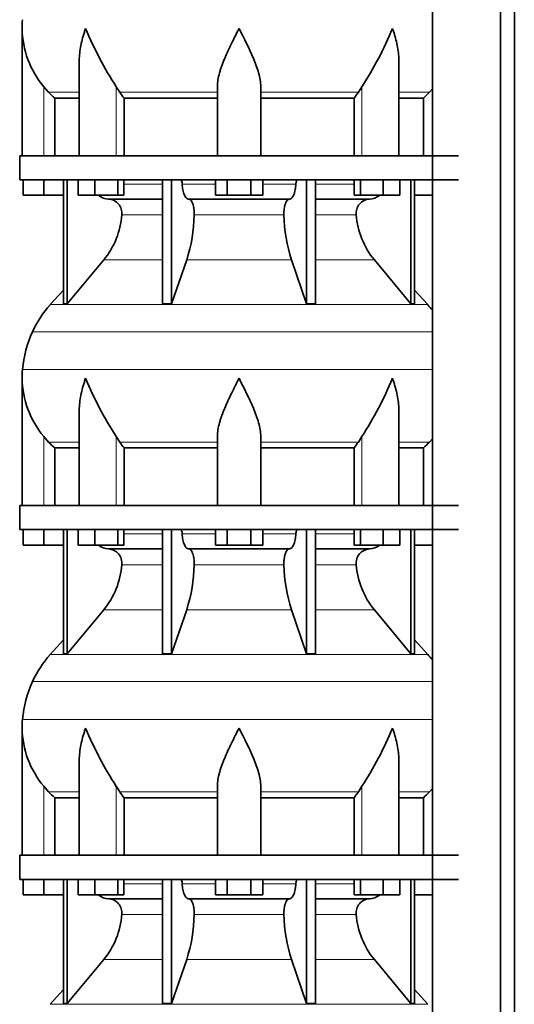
# Model space of a CAD drawing. Header units: millimetres. Extents: x 148 to 904, y -2845 to 2089.
# Tile 14 of 22: x 164 to 369, y -312 to 97. Entities that reach past the tile are written whole.
import ezdxf

# ---------------------------------------------------------------- set-up
doc = ezdxf.new("R2010")
doc.units = ezdxf.units.MM
doc.layers.add('MID_134-13', color=7, linetype='Continuous')
doc.layers.add('VSI134_DIFFUSORE', color=7, linetype='Continuous')

# ---------------------------------------------------------------- blocks, each defined once
blk = doc.blocks.new('SE')
at = {"layer": 'MID_134-13', "color": 7, "linetype": 'Continuous', "lineweight": 35}
for p, q in [((334.95, 1510.18), (334.95, -391.32)), ((363.09, -391.32), (363.09, 1510.18)), ((368.89, -391.32), (368.89, 1510.18)), ((334.88, 175.18), (334.88, 40.18)), ((334.88, 30.18), (334.88, -104.82)), ((334.88, -114.82), (334.88, -249.82)), ((334.88, -259.82), (334.88, -391.32))]:
    blk.add_line(p, q, dxfattribs=at)
at = {"layer": 'VSI134_DIFFUSORE', "color": 7, "linetype": 'Continuous', "lineweight": 35}
for p, q in [((164.69, 92.92), (164.69, 40.18)), ((188.41, 79.54), (188.41, 40.18)), ((320.97, 40.18), (320.97, 79.54)), ((175.7, 66.48), (173.69, 68.78)), ((205.2, 66.48), (203.78, 68.78)), ((245.69, 40.18), (245.69, 68.78)), ((263.69, 40.18), (263.69, 68.78)), ((305.6, 68.78), (304.18, 66.48)), ((334.88, 67.86), (333.68, 66.48)), ((178.22, 64.04), (188.41, 64.04)), ((178.22, 40.18), (178.22, 64.04)), ((206.98, 64.04), (245.69, 64.04)), ((206.98, 40.18), (206.98, 64.04)), ((263.69, 64.04), (302.4, 64.04)), ((302.4, 64.04), (302.4, 40.18)), ((320.97, 64.04), (331.16, 64.04)), ((331.16, 64.04), (331.16, 40.18)), ((163.69, 40.18), (345.69, 40.18)), ((163.69, 40.18), (163.69, 30.18)), ((163.69, 30.18), (345.69, 30.18)), ((165.19, 23.78), (165.19, 30.18)), ((165.19, 23.78), (165.19, 30.18)), ((173.69, 23.78), (173.69, 30.18)), ((181.86, 30.18), (181.86, -21.27)), ((183.39, 30.18), (183.39, -21.27)), ((187.93, 23.78), (187.93, 30.18)), ((194.87, 23.78), (194.87, 30.18)), ((204.35, 23.78), (204.35, 30.18)), ((206.89, 23.78), (206.89, 30.18)), ((222.99, 30.18), (222.99, -21.27)), ((226.69, 30.18), (226.69, -21.27)), ((244.87, 23.78), (244.87, 30.18)), ((249.78, 23.78), (249.78, 30.18)), ((259.6, 23.78), (259.6, 30.18)), ((264.5, 23.78), (264.5, 30.18)), ((282.69, 30.18), (282.69, -21.27)), ((286.39, 30.18), (286.39, -21.27)), ((302.48, 23.78), (302.48, 30.18)), ((305.03, 23.78), (305.03, 30.18)), ((314.51, 23.78), (314.51, 30.18)), ((321.45, 23.78), (321.45, 30.18)), ((325.99, 30.18), (325.99, -21.27)), ((327.52, 30.18), (327.52, -21.27)), ((173.69, 23.78), (165.19, 23.78)), ((181.86, 23.78), (173.69, 23.78)), ((194.87, 23.78), (187.93, 23.78)), ((204.35, 23.78), (194.87, 23.78)), ((200.52, 22.18), (222.99, 22.18)), ((206.89, 23.78), (204.35, 23.78)), ((233.78, 22.18), (275.6, 22.18)), ((249.78, 23.78), (244.87, 23.78)), ((259.6, 23.78), (249.78, 23.78)), ((264.5, 23.78), (259.6, 23.78)), ((286.39, 22.18), (308.86, 22.18)), ((305.03, 23.78), (302.48, 23.78)), ((314.51, 23.78), (305.03, 23.78)), ((321.45, 23.78), (314.51, 23.78)), ((334.88, 23.78), (327.52, 23.78)), ((183.39, -21.27), (198.55, -3.06)), ((226.69, -21.27), (232.97, -3.06)), ((276.41, -3.06), (282.69, -21.27)), ((310.83, -3.06), (325.99, -21.27)), ((181.86, -15.5), (176.39, -21.57)), ((332.99, -21.57), (327.52, -15.5)), ((181.86, -21.27), (183.39, -21.27)), ((222.99, -21.27), (226.69, -21.27)), ((282.69, -21.27), (286.39, -21.27)), ((325.99, -21.27), (327.52, -21.27)), ((164.69, -52.08), (164.69, -104.82)), ((188.41, -65.46), (188.41, -104.82)), ((320.97, -104.82), (320.97, -65.46)), ((175.7, -78.52), (173.69, -76.22)), ((205.2, -78.52), (203.78, -76.22)), ((245.69, -104.82), (245.69, -76.22)), ((263.69, -104.82), (263.69, -76.22)), ((305.6, -76.22), (304.18, -78.52)), ((334.88, -77.14), (333.68, -78.52)), ((178.22, -80.96), (188.41, -80.96)), ((178.22, -104.82), (178.22, -80.96)), ((206.98, -80.96), (245.69, -80.96)), ((206.98, -104.82), (206.98, -80.96)), ((263.69, -80.96), (302.4, -80.96)), ((302.4, -80.96), (302.4, -104.82)), ((320.97, -80.96), (331.16, -80.96)), ((331.16, -80.96), (331.16, -104.82)), ((163.69, -104.82), (345.69, -104.82)), ((163.69, -104.82), (163.69, -114.82)), ((163.69, -114.82), (345.69, -114.82)), ((165.19, -121.22), (165.19, -114.82)), ((165.19, -121.22), (165.19, -114.82)), ((173.69, -121.22), (173.69, -114.82)), ((181.86, -114.82), (181.86, -166.27)), ((183.39, -114.82), (183.39, -166.27)), ((187.93, -121.22), (187.93, -114.82)), ((194.87, -121.22), (194.87, -114.82)), ((204.35, -121.22), (204.35, -114.82)), ((206.89, -121.22), (206.89, -114.82)), ((222.99, -114.82), (222.99, -166.27)), ((226.69, -114.82), (226.69, -166.27)), ((244.87, -121.22), (244.87, -114.82)), ((249.78, -121.22), (249.78, -114.82)), ((259.6, -121.22), (259.6, -114.82)), ((264.5, -121.22), (264.5, -114.82)), ((282.69, -114.82), (282.69, -166.27)), ((286.39, -114.82), (286.39, -166.27)), ((302.48, -121.22), (302.48, -114.82)), ((305.03, -121.22), (305.03, -114.82)), ((314.51, -121.22), (314.51, -114.82)), ((321.45, -121.22), (321.45, -114.82)), ((325.99, -114.82), (325.99, -166.27)), ((327.52, -114.82), (327.52, -166.27)), ((173.69, -121.22), (165.19, -121.22)), ((181.86, -121.22), (173.69, -121.22)), ((194.87, -121.22), (187.93, -121.22)), ((204.35, -121.22), (194.87, -121.22)), ((206.89, -121.22), (204.35, -121.22)), ((249.78, -121.22), (244.87, -121.22)), ((259.6, -121.22), (249.78, -121.22)), ((264.5, -121.22), (259.6, -121.22)), ((305.03, -121.22), (302.48, -121.22)), ((314.51, -121.22), (305.03, -121.22)), ((321.45, -121.22), (314.51, -121.22)), ((334.88, -121.22), (327.52, -121.22)), ((200.52, -122.82), (222.99, -122.82)), ((233.78, -122.82), (275.6, -122.82)), ((286.39, -122.82), (308.86, -122.82)), ((183.39, -166.27), (198.55, -148.06)), ((226.69, -166.27), (232.97, -148.06)), ((276.41, -148.06), (282.69, -166.27)), ((310.83, -148.06), (325.99, -166.27)), ((181.86, -160.5), (176.39, -166.57)), ((332.99, -166.57), (327.52, -160.5)), ((181.86, -166.27), (183.39, -166.27)), ((222.99, -166.27), (226.69, -166.27)), ((282.69, -166.27), (286.39, -166.27)), ((325.99, -166.27), (327.52, -166.27)), ((164.69, -197.08), (164.69, -249.82)), ((188.41, -210.46), (188.41, -249.82)), ((320.97, -249.82), (320.97, -210.46)), ((175.7, -223.52), (173.69, -221.22)), ((205.2, -223.52), (203.78, -221.22)), ((245.69, -249.82), (245.69, -221.22)), ((263.69, -249.82), (263.69, -221.22)), ((305.6, -221.22), (304.18, -223.52)), ((334.88, -222.14), (333.68, -223.52)), ((178.22, -225.96), (188.41, -225.96)), ((178.22, -249.82), (178.22, -225.96)), ((206.98, -225.96), (245.69, -225.96)), ((206.98, -249.82), (206.98, -225.96)), ((263.69, -225.96), (302.4, -225.96)), ((302.4, -225.96), (302.4, -249.82)), ((320.97, -225.96), (331.16, -225.96)), ((331.16, -225.96), (331.16, -249.82)), ((163.69, -249.82), (345.69, -249.82)), ((163.69, -249.82), (163.69, -259.82)), ((163.69, -259.82), (345.69, -259.82)), ((165.19, -266.22), (165.19, -259.82)), ((165.19, -266.22), (165.19, -259.82)), ((173.69, -266.22), (173.69, -259.82)), ((181.86, -259.82), (181.86, -311.27)), ((183.39, -259.82), (183.39, -311.27)), ((187.93, -266.22), (187.93, -259.82)), ((194.87, -266.22), (194.87, -259.82)), ((204.35, -266.22), (204.35, -259.82)), ((206.89, -266.22), (206.89, -259.82)), ((222.99, -259.82), (222.99, -311.27)), ((226.69, -259.82), (226.69, -311.27)), ((244.87, -266.22), (244.87, -259.82)), ((249.78, -266.22), (249.78, -259.82)), ((259.6, -266.22), (259.6, -259.82)), ((264.5, -266.22), (264.5, -259.82)), ((282.69, -259.82), (282.69, -311.27)), ((286.39, -259.82), (286.39, -311.27)), ((302.48, -266.22), (302.48, -259.82)), ((305.03, -266.22), (305.03, -259.82)), ((314.51, -266.22), (314.51, -259.82)), ((321.45, -266.22), (321.45, -259.82)), ((325.99, -259.82), (325.99, -311.27)), ((327.52, -259.82), (327.52, -311.27)), ((173.69, -266.22), (165.19, -266.22)), ((181.86, -266.22), (173.69, -266.22)), ((194.87, -266.22), (187.93, -266.22)), ((204.35, -266.22), (194.87, -266.22)), ((200.52, -267.82), (222.99, -267.82)), ((206.89, -266.22), (204.35, -266.22)), ((233.78, -267.82), (275.6, -267.82)), ((249.78, -266.22), (244.87, -266.22)), ((259.6, -266.22), (249.78, -266.22)), ((264.5, -266.22), (259.6, -266.22)), ((286.39, -267.82), (308.86, -267.82)), ((305.03, -266.22), (302.48, -266.22)), ((314.51, -266.22), (305.03, -266.22)), ((321.45, -266.22), (314.51, -266.22)), ((334.88, -266.22), (327.52, -266.22)), ((183.39, -311.27), (198.55, -293.06)), ((226.69, -311.27), (232.97, -293.06)), ((276.41, -293.06), (282.69, -311.27)), ((310.83, -293.06), (325.99, -311.27)), ((181.86, -305.5), (176.39, -311.57)), ((332.99, -311.57), (327.52, -305.5)), ((181.86, -311.27), (183.39, -311.27)), ((222.99, -311.27), (226.69, -311.27)), ((282.69, -311.27), (286.39, -311.27)), ((325.99, -311.27), (327.52, -311.27))]:
    blk.add_line(p, q, dxfattribs=at)
at = {"layer": 'VSI134_DIFFUSORE', "color": 4, "linetype": 'Continuous', "lineweight": 9}
for p, q in [((173.69, 40.18), (173.69, 68.78)), ((175.7, 66.48), (188.41, 66.48)), ((203.78, 40.18), (203.78, 68.78)), ((205.2, 66.48), (245.69, 66.48)), ((263.69, 66.48), (304.18, 66.48)), ((305.6, 40.18), (305.6, 68.78)), ((320.97, 66.48), (333.68, 66.48)), ((206.89, 28.41), (222.99, 28.41)), ((231.12, 28.41), (244.87, 28.41)), ((264.5, 28.41), (278.26, 28.41)), ((286.39, 28.41), (302.48, 28.41)), ((222.99, 15.64), (206.06, 15.64)), ((273.3, 15.64), (236.08, 15.64)), ((303.32, 15.64), (286.39, 15.64)), ((198.55, -3.06), (222.99, -3.06)), ((232.97, -3.06), (276.41, -3.06)), ((286.39, -3.06), (310.83, -3.06)), ((176.39, -21.57), (332.99, -21.57)), ((169.02, -32.83), (334.88, -32.83)), ((164.86, -48.46), (334.88, -48.46)), ((173.69, -104.82), (173.69, -76.22)), ((203.78, -104.82), (203.78, -76.22)), ((305.6, -104.82), (305.6, -76.22)), ((175.7, -78.52), (188.41, -78.52)), ((205.2, -78.52), (245.69, -78.52)), ((263.69, -78.52), (304.18, -78.52)), ((320.97, -78.52), (333.68, -78.52)), ((206.89, -116.59), (222.99, -116.59)), ((231.12, -116.59), (244.87, -116.59)), ((264.5, -116.59), (278.26, -116.59)), ((286.39, -116.59), (302.48, -116.59)), ((222.99, -129.36), (206.06, -129.36)), ((273.3, -129.36), (236.08, -129.36)), ((303.32, -129.36), (286.39, -129.36)), ((198.55, -148.06), (222.99, -148.06)), ((232.97, -148.06), (276.41, -148.06)), ((286.39, -148.06), (310.83, -148.06)), ((176.39, -166.57), (332.99, -166.57)), ((169.02, -177.83), (334.88, -177.83)), ((164.86, -193.46), (334.88, -193.46)), ((173.69, -249.82), (173.69, -221.22)), ((175.7, -223.52), (188.41, -223.52)), ((203.78, -249.82), (203.78, -221.22)), ((205.2, -223.52), (245.69, -223.52)), ((263.69, -223.52), (304.18, -223.52)), ((305.6, -249.82), (305.6, -221.22)), ((320.97, -223.52), (333.68, -223.52)), ((206.89, -261.59), (222.99, -261.59)), ((231.12, -261.59), (244.87, -261.59)), ((264.5, -261.59), (278.26, -261.59)), ((286.39, -261.59), (302.48, -261.59)), ((222.99, -274.36), (206.06, -274.36)), ((273.3, -274.36), (236.08, -274.36)), ((303.32, -274.36), (286.39, -274.36)), ((198.55, -293.06), (222.99, -293.06)), ((232.97, -293.06), (276.41, -293.06)), ((286.39, -293.06), (310.83, -293.06)), ((176.39, -311.57), (332.99, -311.57))]:
    blk.add_line(p, q, dxfattribs=at)
at = {"layer": 'VSI134_DIFFUSORE', "color": 7, "linetype": 'Continuous', "lineweight": 35}
for centre, radius, start, end in [((203.19, 92.91), 38.5, 174.5826, 180.0016), ((203.34, 93.58), 38.66, 180.9959, 219.9106), ((329.39, 150.45), 149.83, 202.585, 213.0327), ((192.33, 143.94), 135.94, 326.4322, 337.9502), ((238.34, 88.72), 39.91, 213.8601, 218.2043), ((271.07, 88.7), 39.88, 321.7938, 326.1418), ((200.75, 28.86), 6.68, 230.2819, 268.0094), ((200.23, 16.32), 5.87, 353.3223, 87.2173), ((309.13, 16.34), 5.85, 92.5772, 186.8833), ((308.62, 28.87), 6.69, 272.0607, 309.722), ((172.76, 18.16), 33.4, 320.5472, 355.6594), ((171.12, 16.84), 64.97, 342.1602, 358.9354), ((339.77, 17.09), 66.48, 181.2569, 197.6475), ((336.73, 18.21), 33.51, 184.3996, 219.3938), ((209.09, -51.02), 44, 138, 155.5912), ((300.29, -51.02), 44, 38.1684, 42), ((213.64, -53.08), 49, 155.5912, 174.5826), ((203.19, -52.09), 38.5, 174.5826, 180.0016), ((203.34, -51.42), 38.66, 180.9959, 219.9106), ((329.39, 5.45), 149.83, 202.585, 213.0327), ((192.33, -1.06), 135.94, 326.4322, 337.9502), ((238.34, -56.28), 39.91, 213.8601, 218.2043), ((271.07, -56.3), 39.88, 321.7938, 326.1418), ((200.75, -116.14), 6.68, 230.2819, 268.0094), ((308.62, -116.13), 6.69, 272.0607, 309.722), ((200.23, -128.68), 5.87, 353.3223, 87.2173), ((309.13, -128.66), 5.85, 92.5772, 186.8833), ((172.76, -126.84), 33.4, 320.5472, 355.6594), ((171.12, -128.16), 64.97, 342.1602, 358.9354), ((339.77, -127.91), 66.48, 181.2569, 197.6475), ((336.73, -126.79), 33.51, 184.3996, 219.3938), ((209.09, -196.02), 44, 138, 155.5912), ((300.29, -196.02), 44, 38.1684, 42), ((213.64, -198.08), 49, 155.5912, 174.5826), ((203.19, -197.09), 38.5, 174.5826, 180.0016), ((203.34, -196.42), 38.66, 180.9959, 219.9106), ((329.39, -139.55), 149.83, 202.585, 213.0327), ((192.33, -146.06), 135.94, 326.4322, 337.9502), ((238.34, -201.28), 39.91, 213.8601, 218.2043), ((271.07, -201.3), 39.88, 321.7938, 326.1418), ((200.75, -261.14), 6.68, 230.2819, 268.0094), ((200.23, -273.68), 5.87, 353.3223, 87.2173), ((309.13, -273.66), 5.85, 92.5772, 186.8833), ((308.62, -261.13), 6.69, 272.0607, 309.722), ((172.76, -271.84), 33.4, 320.5472, 355.6594), ((171.12, -273.16), 64.97, 342.1602, 358.9354), ((339.77, -272.91), 66.48, 181.2569, 197.6475), ((336.73, -271.79), 33.51, 184.3996, 219.3938)]:
    blk.add_arc(centre, radius, start, end, dxfattribs=at)
for points, knots in [([(191.05, 92.91), (190.96, 92.65), (190.86, 92.39), (190.68, 91.87), (190.6, 91.6), (190.34, 90.82), (190.18, 90.3), (189.72, 88.74), (189.46, 87.71), (189.01, 85.63), (188.82, 84.59), (188.55, 82.54), (188.47, 81.52), (188.42, 80.18), (188.41, 79.86), (188.41, 79.53)], [0, 0, 0, 0, 0.03125, 0.03125, 0.0625, 0.0625, 0.125, 0.125, 0.25, 0.25, 0.375, 0.375, 0.5, 0.5, 0.5400162, 0.5400162, 0.5400162, 0.5400162]), ([(254.69, 92.91), (254.56, 92.65), (254.42, 92.39), (254.16, 91.87), (254.03, 91.6), (253.63, 90.82), (253.36, 90.3), (252.58, 88.74), (252.06, 87.71), (251.05, 85.63), (250.55, 84.59), (249.61, 82.54), (249.15, 81.52), (248.31, 79.49), (247.91, 78.49), (247.37, 76.98), (247.2, 76.48), (246.88, 75.48), (246.73, 74.98), (246.31, 73.5), (246.09, 72.53), (245.78, 70.63), (245.69, 69.7), (245.69, 68.78)], [0, 0, 0, 0, 0.03125, 0.03125, 0.0625, 0.0625, 0.125, 0.125, 0.25, 0.25, 0.375, 0.375, 0.5, 0.5, 0.625, 0.625, 0.6875, 0.6875, 0.75, 0.75, 0.875, 0.875, 1, 1, 1, 1]), ([(263.69, 68.78), (263.69, 70.61), (263.34, 72.51), (262.24, 76.46), (261.5, 78.48), (258.96, 84.55), (256.8, 88.76), (254.69, 92.91)], [0, 0, 0, 0, 0.25, 0.25, 0.5, 0.5, 1, 1, 1, 1]), ([(320.97, 79.53), (320.97, 79.87), (320.96, 80.21), (320.87, 82.6), (320.59, 84.64), (319.92, 87.72), (319.65, 88.75), (319.2, 90.31), (319.04, 90.82), (318.78, 91.6), (318.65, 92), (318.52, 92.39), (318.42, 92.65), (318.38, 92.78), (318.33, 92.91)], [0.4588627, 0.4588627, 0.4588627, 0.4588627, 0.5, 0.5, 0.75, 0.75, 0.875, 0.875, 0.9375, 0.9375, 0.96875, 0.984375, 0.984375, 1, 1, 1, 1]), ([(230.36, 30.18), (230.4, 30.18), (230.45, 30.17), (230.54, 30.13), (230.59, 30.1), (230.72, 29.97), (230.8, 29.84), (230.94, 29.51), (230.99, 29.32), (231.08, 28.89), (231.11, 28.65), (231.12, 28.41)], [0, 0, 0, 0, 0.125, 0.125, 0.25, 0.25, 0.5, 0.5, 0.75, 0.75, 1, 1, 1, 1]), ([(278.26, 28.41), (278.27, 28.65), (278.3, 28.88), (278.36, 29.21), (278.39, 29.31), (278.45, 29.5), (278.48, 29.59), (278.55, 29.76), (278.59, 29.83), (278.66, 29.95), (278.71, 30.01), (278.79, 30.1), (278.84, 30.13), (278.93, 30.17), (278.98, 30.18), (279.02, 30.18)], [0, 0, 0, 0, 0.25, 0.25, 0.375, 0.375, 0.5, 0.5, 0.625, 0.625, 0.75, 0.75, 0.875, 0.875, 1, 1, 1, 1]), ([(233.78, 22.18), (233.62, 22.18), (233.46, 22.22), (233.22, 22.34), (233.14, 22.39), (232.98, 22.5), (232.9, 22.57), (232.67, 22.79), (232.53, 22.98), (232.25, 23.43), (232.12, 23.68), (231.87, 24.24), (231.76, 24.56), (231.56, 25.23), (231.47, 25.59), (231.33, 26.34), (231.26, 26.74), (231.17, 27.56), (231.14, 27.98), (231.12, 28.41)], [0, 0, 0, 0, 0.125, 0.125, 0.1875, 0.1875, 0.25, 0.25, 0.375, 0.375, 0.5, 0.5, 0.625, 0.625, 0.75, 0.75, 0.875, 0.875, 1, 1, 1, 1]), ([(278.26, 28.41), (278.24, 27.98), (278.21, 27.56), (278.14, 26.95), (278.11, 26.75), (278.05, 26.36), (278.02, 26.16), (277.91, 25.59), (277.82, 25.24), (277.67, 24.73), (277.62, 24.57), (277.5, 24.26), (277.45, 24.11), (277.26, 23.68), (277.13, 23.43), (276.86, 22.99), (276.71, 22.8), (276.4, 22.49), (276.25, 22.38), (275.93, 22.22), (275.76, 22.18), (275.6, 22.18)], [0, 0, 0, 0, 0.125, 0.125, 0.1875, 0.1875, 0.25, 0.25, 0.375, 0.375, 0.4375, 0.4375, 0.5, 0.5, 0.625, 0.625, 0.75, 0.75, 0.875, 0.875, 1, 1, 1, 1]), ([(233.78, 22.18), (233.86, 22.18), (233.94, 22.17), (234.1, 22.13), (234.18, 22.1), (234.41, 21.97), (234.56, 21.84), (234.86, 21.51), (234.99, 21.3), (235.19, 20.94), (235.25, 20.81), (235.37, 20.53), (235.43, 20.38), (235.59, 19.93), (235.68, 19.59), (235.81, 19.06), (235.84, 18.87), (235.91, 18.49), (235.94, 18.3), (236.02, 17.71), (236.05, 17.3), (236.09, 16.47), (236.09, 16.05), (236.08, 15.64)], [0, 0, 0, 0, 0.0625, 0.0625, 0.125, 0.125, 0.25, 0.25, 0.375, 0.375, 0.4375, 0.4375, 0.5, 0.5, 0.625, 0.625, 0.6875, 0.6875, 0.75, 0.75, 0.875, 0.875, 1, 1, 1, 1]), ([(273.3, 15.64), (273.29, 16.05), (273.29, 16.47), (273.32, 17.09), (273.33, 17.29), (273.37, 17.7), (273.39, 17.9), (273.47, 18.49), (273.53, 18.87), (273.65, 19.41), (273.7, 19.58), (273.79, 19.92), (273.9, 20.24), (274.01, 20.53), (274.13, 20.81), (274.19, 20.94), (274.39, 21.3), (274.52, 21.51), (274.82, 21.84), (274.97, 21.97), (275.28, 22.14), (275.44, 22.18), (275.6, 22.18)], [0, 0, 0, 0, 0.125, 0.125, 0.1875, 0.1875, 0.25, 0.25, 0.375, 0.375, 0.4375, 0.4375, 0.5, 0.5625, 0.5625, 0.625, 0.625, 0.75, 0.75, 0.875, 0.875, 1, 1, 1, 1]), ([(191.05, -52.09), (190.96, -52.35), (190.86, -52.61), (190.68, -53.13), (190.6, -53.4), (190.34, -54.18), (190.18, -54.7), (189.72, -56.26), (189.46, -57.29), (189.01, -59.37), (188.82, -60.41), (188.55, -62.46), (188.47, -63.48), (188.42, -64.82), (188.41, -65.14), (188.41, -65.47)], [0, 0, 0, 0, 0.03125, 0.03125, 0.0625, 0.0625, 0.125, 0.125, 0.25, 0.25, 0.375, 0.375, 0.5, 0.5, 0.5400162, 0.5400162, 0.5400162, 0.5400162]), ([(254.69, -52.09), (254.56, -52.35), (254.42, -52.61), (254.16, -53.13), (254.03, -53.4), (253.63, -54.18), (253.36, -54.7), (252.58, -56.26), (252.06, -57.29), (251.05, -59.37), (250.55, -60.41), (249.61, -62.46), (249.15, -63.48), (248.31, -65.51), (247.91, -66.51), (247.37, -68.02), (247.2, -68.52), (246.88, -69.52), (246.73, -70.02), (246.31, -71.5), (246.09, -72.47), (245.78, -74.37), (245.69, -75.3), (245.69, -76.22)], [0, 0, 0, 0, 0.03125, 0.03125, 0.0625, 0.0625, 0.125, 0.125, 0.25, 0.25, 0.375, 0.375, 0.5, 0.5, 0.625, 0.625, 0.6875, 0.6875, 0.75, 0.75, 0.875, 0.875, 1, 1, 1, 1]), ([(263.69, -76.22), (263.69, -74.39), (263.34, -72.49), (262.24, -68.54), (261.5, -66.52), (258.96, -60.45), (256.8, -56.24), (254.69, -52.09)], [0, 0, 0, 0, 0.25, 0.25, 0.5, 0.5, 1, 1, 1, 1]), ([(320.97, -65.47), (320.97, -65.13), (320.96, -64.79), (320.87, -62.4), (320.59, -60.36), (319.92, -57.28), (319.65, -56.25), (319.2, -54.69), (319.04, -54.18), (318.78, -53.4), (318.65, -53), (318.52, -52.61), (318.42, -52.35), (318.38, -52.22), (318.33, -52.09)], [0.4588627, 0.4588627, 0.4588627, 0.4588627, 0.5, 0.5, 0.75, 0.75, 0.875, 0.875, 0.9375, 0.9375, 0.96875, 0.984375, 0.984375, 1, 1, 1, 1]), ([(230.36, -114.82), (230.4, -114.82), (230.45, -114.83), (230.54, -114.87), (230.59, -114.9), (230.72, -115.03), (230.8, -115.16), (230.94, -115.49), (230.99, -115.68), (231.08, -116.11), (231.11, -116.35), (231.12, -116.59)], [0, 0, 0, 0, 0.125, 0.125, 0.25, 0.25, 0.5, 0.5, 0.75, 0.75, 1, 1, 1, 1]), ([(233.78, -122.82), (233.62, -122.82), (233.46, -122.78), (233.22, -122.66), (233.14, -122.61), (232.98, -122.5), (232.9, -122.43), (232.67, -122.21), (232.53, -122.02), (232.25, -121.57), (232.12, -121.32), (231.87, -120.76), (231.76, -120.44), (231.56, -119.77), (231.47, -119.41), (231.33, -118.66), (231.26, -118.26), (231.17, -117.44), (231.14, -117.02), (231.12, -116.59)], [0, 0, 0, 0, 0.125, 0.125, 0.1875, 0.1875, 0.25, 0.25, 0.375, 0.375, 0.5, 0.5, 0.625, 0.625, 0.75, 0.75, 0.875, 0.875, 1, 1, 1, 1]), ([(278.26, -116.59), (278.24, -117.02), (278.21, -117.44), (278.14, -118.05), (278.11, -118.25), (278.05, -118.64), (278.02, -118.84), (277.91, -119.41), (277.82, -119.76), (277.67, -120.27), (277.62, -120.43), (277.5, -120.74), (277.45, -120.89), (277.26, -121.32), (277.13, -121.57), (276.86, -122.01), (276.71, -122.2), (276.4, -122.51), (276.25, -122.62), (275.93, -122.78), (275.76, -122.82), (275.6, -122.82)], [0, 0, 0, 0, 0.125, 0.125, 0.1875, 0.1875, 0.25, 0.25, 0.375, 0.375, 0.4375, 0.4375, 0.5, 0.5, 0.625, 0.625, 0.75, 0.75, 0.875, 0.875, 1, 1, 1, 1]), ([(278.26, -116.59), (278.27, -116.35), (278.3, -116.12), (278.36, -115.79), (278.39, -115.69), (278.45, -115.5), (278.48, -115.41), (278.55, -115.24), (278.59, -115.17), (278.66, -115.05), (278.71, -114.99), (278.79, -114.9), (278.84, -114.87), (278.93, -114.83), (278.98, -114.82), (279.02, -114.82)], [0, 0, 0, 0, 0.25, 0.25, 0.375, 0.375, 0.5, 0.5, 0.625, 0.625, 0.75, 0.75, 0.875, 0.875, 1, 1, 1, 1]), ([(233.78, -122.82), (233.86, -122.82), (233.94, -122.83), (234.1, -122.87), (234.18, -122.9), (234.41, -123.03), (234.56, -123.16), (234.86, -123.49), (234.99, -123.7), (235.19, -124.06), (235.25, -124.19), (235.37, -124.47), (235.43, -124.62), (235.59, -125.07), (235.68, -125.41), (235.81, -125.94), (235.84, -126.13), (235.91, -126.51), (235.94, -126.7), (236.02, -127.29), (236.05, -127.7), (236.09, -128.53), (236.09, -128.95), (236.08, -129.36)], [0, 0, 0, 0, 0.0625, 0.0625, 0.125, 0.125, 0.25, 0.25, 0.375, 0.375, 0.4375, 0.4375, 0.5, 0.5, 0.625, 0.625, 0.6875, 0.6875, 0.75, 0.75, 0.875, 0.875, 1, 1, 1, 1]), ([(273.3, -129.36), (273.29, -128.95), (273.29, -128.53), (273.32, -127.91), (273.33, -127.71), (273.37, -127.3), (273.39, -127.1), (273.47, -126.51), (273.53, -126.13), (273.65, -125.59), (273.7, -125.42), (273.79, -125.08), (273.9, -124.76), (274.01, -124.47), (274.13, -124.19), (274.19, -124.06), (274.39, -123.7), (274.52, -123.49), (274.82, -123.16), (274.97, -123.03), (275.28, -122.86), (275.44, -122.82), (275.6, -122.82)], [0, 0, 0, 0, 0.125, 0.125, 0.1875, 0.1875, 0.25, 0.25, 0.375, 0.375, 0.4375, 0.4375, 0.5, 0.5625, 0.5625, 0.625, 0.625, 0.75, 0.75, 0.875, 0.875, 1, 1, 1, 1]), ([(191.05, -197.09), (190.96, -197.35), (190.86, -197.61), (190.68, -198.13), (190.6, -198.4), (190.34, -199.18), (190.18, -199.7), (189.72, -201.26), (189.46, -202.29), (189.01, -204.37), (188.82, -205.41), (188.55, -207.46), (188.47, -208.48), (188.42, -209.82), (188.41, -210.14), (188.41, -210.47)], [0, 0, 0, 0, 0.03125, 0.03125, 0.0625, 0.0625, 0.125, 0.125, 0.25, 0.25, 0.375, 0.375, 0.5, 0.5, 0.5400162, 0.5400162, 0.5400162, 0.5400162]), ([(254.69, -197.09), (254.56, -197.35), (254.42, -197.61), (254.16, -198.13), (254.03, -198.4), (253.63, -199.18), (253.36, -199.7), (252.58, -201.26), (252.06, -202.29), (251.05, -204.37), (250.55, -205.41), (249.61, -207.46), (249.15, -208.48), (248.31, -210.51), (247.91, -211.51), (247.37, -213.02), (247.2, -213.52), (246.88, -214.52), (246.73, -215.02), (246.31, -216.5), (246.09, -217.47), (245.78, -219.37), (245.69, -220.3), (245.69, -221.22)], [0, 0, 0, 0, 0.03125, 0.03125, 0.0625, 0.0625, 0.125, 0.125, 0.25, 0.25, 0.375, 0.375, 0.5, 0.5, 0.625, 0.625, 0.6875, 0.6875, 0.75, 0.75, 0.875, 0.875, 1, 1, 1, 1]), ([(263.69, -221.22), (263.69, -219.39), (263.34, -217.49), (262.24, -213.54), (261.5, -211.52), (258.96, -205.45), (256.8, -201.24), (254.69, -197.09)], [0, 0, 0, 0, 0.25, 0.25, 0.5, 0.5, 1, 1, 1, 1]), ([(320.97, -210.47), (320.97, -210.13), (320.96, -209.79), (320.87, -207.4), (320.59, -205.36), (319.92, -202.28), (319.65, -201.25), (319.2, -199.69), (319.04, -199.18), (318.78, -198.4), (318.65, -198), (318.52, -197.61), (318.42, -197.35), (318.38, -197.22), (318.33, -197.09)], [0.4588627, 0.4588627, 0.4588627, 0.4588627, 0.5, 0.5, 0.75, 0.75, 0.875, 0.875, 0.9375, 0.9375, 0.96875, 0.984375, 0.984375, 1, 1, 1, 1]), ([(230.36, -259.82), (230.4, -259.82), (230.45, -259.83), (230.54, -259.87), (230.59, -259.9), (230.72, -260.03), (230.8, -260.16), (230.94, -260.49), (230.99, -260.68), (231.08, -261.11), (231.11, -261.35), (231.12, -261.59)], [0, 0, 0, 0, 0.125, 0.125, 0.25, 0.25, 0.5, 0.5, 0.75, 0.75, 1, 1, 1, 1]), ([(278.26, -261.59), (278.27, -261.35), (278.3, -261.12), (278.36, -260.79), (278.39, -260.69), (278.45, -260.5), (278.48, -260.41), (278.55, -260.24), (278.59, -260.17), (278.66, -260.05), (278.71, -259.99), (278.79, -259.9), (278.84, -259.87), (278.93, -259.83), (278.98, -259.82), (279.02, -259.82)], [0, 0, 0, 0, 0.25, 0.25, 0.375, 0.375, 0.5, 0.5, 0.625, 0.625, 0.75, 0.75, 0.875, 0.875, 1, 1, 1, 1]), ([(233.78, -267.82), (233.62, -267.82), (233.46, -267.78), (233.22, -267.66), (233.14, -267.61), (232.98, -267.5), (232.9, -267.43), (232.67, -267.21), (232.53, -267.02), (232.25, -266.57), (232.12, -266.32), (231.87, -265.76), (231.76, -265.44), (231.56, -264.77), (231.47, -264.41), (231.33, -263.66), (231.26, -263.26), (231.17, -262.44), (231.14, -262.02), (231.12, -261.59)], [0, 0, 0, 0, 0.125, 0.125, 0.1875, 0.1875, 0.25, 0.25, 0.375, 0.375, 0.5, 0.5, 0.625, 0.625, 0.75, 0.75, 0.875, 0.875, 1, 1, 1, 1]), ([(278.26, -261.59), (278.24, -262.02), (278.21, -262.44), (278.14, -263.05), (278.11, -263.25), (278.05, -263.64), (278.02, -263.84), (277.91, -264.41), (277.82, -264.76), (277.67, -265.27), (277.62, -265.43), (277.5, -265.74), (277.45, -265.89), (277.26, -266.32), (277.13, -266.57), (276.86, -267.01), (276.71, -267.2), (276.4, -267.51), (276.25, -267.62), (275.93, -267.78), (275.76, -267.82), (275.6, -267.82)], [0, 0, 0, 0, 0.125, 0.125, 0.1875, 0.1875, 0.25, 0.25, 0.375, 0.375, 0.4375, 0.4375, 0.5, 0.5, 0.625, 0.625, 0.75, 0.75, 0.875, 0.875, 1, 1, 1, 1]), ([(233.78, -267.82), (233.86, -267.82), (233.94, -267.83), (234.1, -267.87), (234.18, -267.9), (234.41, -268.03), (234.56, -268.16), (234.86, -268.49), (234.99, -268.7), (235.19, -269.06), (235.25, -269.19), (235.37, -269.47), (235.43, -269.62), (235.59, -270.07), (235.68, -270.41), (235.81, -270.94), (235.84, -271.13), (235.91, -271.51), (235.94, -271.7), (236.02, -272.29), (236.05, -272.7), (236.09, -273.53), (236.09, -273.95), (236.08, -274.36)], [0, 0, 0, 0, 0.0625, 0.0625, 0.125, 0.125, 0.25, 0.25, 0.375, 0.375, 0.4375, 0.4375, 0.5, 0.5, 0.625, 0.625, 0.6875, 0.6875, 0.75, 0.75, 0.875, 0.875, 1, 1, 1, 1]), ([(273.3, -274.36), (273.29, -273.95), (273.29, -273.53), (273.32, -272.91), (273.33, -272.71), (273.37, -272.3), (273.39, -272.1), (273.47, -271.51), (273.53, -271.13), (273.65, -270.59), (273.7, -270.42), (273.79, -270.08), (273.9, -269.76), (274.01, -269.47), (274.13, -269.19), (274.19, -269.06), (274.39, -268.7), (274.52, -268.49), (274.82, -268.16), (274.97, -268.03), (275.28, -267.86), (275.44, -267.82), (275.6, -267.82)], [0, 0, 0, 0, 0.125, 0.125, 0.1875, 0.1875, 0.25, 0.25, 0.375, 0.375, 0.4375, 0.4375, 0.5, 0.5625, 0.5625, 0.625, 0.625, 0.75, 0.75, 0.875, 0.875, 1, 1, 1, 1])]:
    blk.add_open_spline(points, degree=3, knots=knots, dxfattribs=at)
for points in [[(178.22, 64.04), (177.35, 64.82), (176.51, 65.64), (175.7, 66.48)], [(333.68, 66.48), (332.87, 65.64), (332.03, 64.82), (331.16, 64.04)], [(178.22, -80.96), (177.35, -80.18), (176.51, -79.36), (175.7, -78.52)], [(333.68, -78.52), (332.87, -79.36), (332.03, -80.18), (331.16, -80.96)], [(178.22, -225.96), (177.35, -225.18), (176.51, -224.36), (175.7, -223.52)], [(333.68, -223.52), (332.87, -224.36), (332.03, -225.18), (331.16, -225.96)]]:
    blk.add_open_spline(points, degree=3, dxfattribs=at)

msp = doc.modelspace()

# ---------------------------------------------------------------- block references
msp.add_blockref('SE', (0, 0))

doc.saveas('drawing.dxf')
